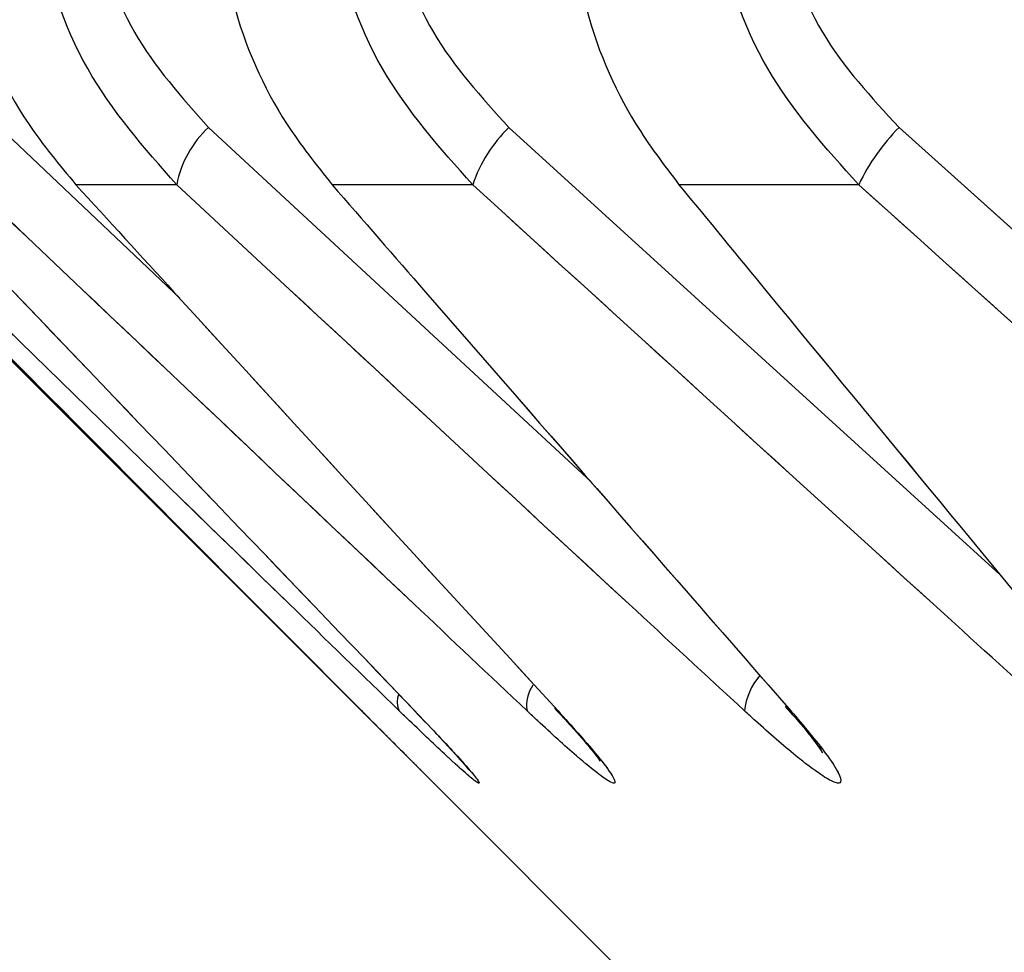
# Paper-space layout 'Dim Drawing' of a CAD drawing. Header units: inches. Extents: x 0.1 to 16.9, y 0.1 to 10.9.
# Tile 74 of 256: x 3.115052 to 3.115451, y 3.668336 to 3.668714. Entities that reach past the tile are written whole.
import ezdxf

# ---------------------------------------------------------------- set-up
doc = ezdxf.new("R2010")
doc.units = ezdxf.units.IN
doc.header["$MEASUREMENT"] = 0
doc.linetypes.add('PHANTOM', pattern=[0.49999999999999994, 0.25, -0.05, 0.05, -0.05, 0.05, -0.05])
doc.layers.add('FORMAT', color=7, linetype='Continuous')
doc.styles.add('SLDTEXTSTYLE0', font='TXT', dxfattribs={"width": 0.75})
doc.dimstyles.new('SLDDIMSTYLE4', dxfattribs={"dimtxt": 0.125, "dimasz": 0.13, "dimexe": 0, "dimexo": 0.0625, "dimgap": 0.03125, "dimtad": 0, "dimtih": 1, "dimtoh": 1, "dimdec": 0, "dimlfac": 15, "dimrnd": 1e-09, "dimzin": 12, "dimdsep": 46, "dimtxsty": 'SLDTEXTSTYLE0', "dimsah": 1, "dimcen": 0.09, "dimadec": 0, "dimazin": 3, "dimtfac": 1, "dimtdec": 0, "dimtofl": 0, "dimtmove": 0, "dimatfit": 3, "dimfxl": 0, "dimfrac": 2, "dimtolj": 1, "dimtzin": 12, "dimarcsym": 0})

# ---------------------------------------------------------------- blocks, each defined once
blk = doc.blocks.new('_D_25')
at = {"layer": 'FORMAT'}
for p, q in [((5.84638986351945, 9.33966827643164), (5.84638986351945, 2.13631955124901)), ((3.076610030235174, 3.486598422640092), (3.076610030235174, 2.13631955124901)), ((4.349142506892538, 2.441354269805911), (4.311056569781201, 2.441354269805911)), ((4.311056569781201, 2.441354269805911), (4.311056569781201, 2.24291676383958)), ((4.718586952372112, 2.441354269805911), (4.75667288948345, 2.441354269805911)), ((4.75667288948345, 2.441354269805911), (4.75667288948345, 2.24291676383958)), ((3.076610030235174, 2.26131955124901), (4.201592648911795, 2.26131955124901)), ((5.84638986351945, 2.26131955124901), (4.866136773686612, 2.26131955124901)), ((4.311056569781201, 2.24291676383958), (4.349142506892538, 2.24291676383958)), ((4.75667288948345, 2.24291676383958), (4.718586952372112, 2.24291676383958))]:
    blk.add_line(p, q, dxfattribs=at)
for points in [[(3.076610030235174, 2.26131955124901), (3.206610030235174, 2.24131955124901), (3.206610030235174, 2.28131955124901)], [(5.84638986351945, 2.26131955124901), (5.71638986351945, 2.28131955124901), (5.71638986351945, 2.24131955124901)]]:
    blk.add_solid(points, dxfattribs=at)
at = {"layer": 'FORMAT', "char_height": 0.125, "attachment_point": 1, "style": 'SLDTEXTSTYLE0'}
for s, insert in [('1055', (4.349142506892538, 2.404050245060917)), ('42', (4.441503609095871, 2.217027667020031))]:
    blk.add_mtext(s, dxfattribs=dict(at, insert=insert))
blk = doc.blocks.new('_D_27')
at = {"layer": 'FORMAT'}
for p, q in [((7.204618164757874, 7.415921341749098), (7.204618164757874, 0.7189967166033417)), ((3.076610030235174, 3.486598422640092), (3.076610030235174, 0.7189967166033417)), ((5.00418204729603, 1.024031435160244), (4.966096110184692, 1.024031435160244)), ((4.966096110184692, 1.024031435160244), (4.966096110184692, 0.8255939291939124)), ((5.373626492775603, 1.024031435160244), (5.411712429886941, 1.024031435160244)), ((5.411712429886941, 1.024031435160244), (5.411712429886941, 0.8255939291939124)), ((3.076610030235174, 0.8439967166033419), (4.856632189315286, 0.8439967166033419)), ((7.204618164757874, 0.8439967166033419), (5.521176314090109, 0.8439967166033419)), ((4.966096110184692, 0.8255939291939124), (5.00418204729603, 0.8255939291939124)), ((5.411712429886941, 0.8255939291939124), (5.373626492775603, 0.8255939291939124))]:
    blk.add_line(p, q, dxfattribs=at)
for points in [[(3.076610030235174, 0.8439967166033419), (3.206610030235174, 0.8239967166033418), (3.206610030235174, 0.8639967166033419)], [(7.204618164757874, 0.8439967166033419), (7.074618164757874, 0.8639967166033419), (7.074618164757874, 0.8239967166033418)]]:
    blk.add_solid(points, dxfattribs=at)
at = {"layer": 'FORMAT', "char_height": 0.125, "attachment_point": 1, "style": 'SLDTEXTSTYLE0'}
for s, insert in [('1573', (5.00418204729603, 0.9867274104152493)), ('62', (5.096543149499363, 0.7997048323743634))]:
    blk.add_mtext(s, dxfattribs=dict(at, insert=insert))
blk = doc.blocks.new('_D_29')
at = {"layer": 'FORMAT'}
for p, q in [((6.409307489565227, 8.781122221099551), (6.409307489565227, 1.663878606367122)), ((3.076610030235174, 3.486598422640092), (3.076610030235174, 1.663878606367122)), ((4.603708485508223, 1.968913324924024), (4.565622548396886, 1.968913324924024)), ((4.565622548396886, 1.968913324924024), (4.565622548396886, 1.770475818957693)), ((4.973152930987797, 1.968913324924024), (5.011238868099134, 1.968913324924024)), ((5.011238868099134, 1.968913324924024), (5.011238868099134, 1.770475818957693)), ((3.076610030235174, 1.788878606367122), (4.456158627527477, 1.788878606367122)), ((6.409307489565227, 1.788878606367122), (5.120702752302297, 1.788878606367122)), ((4.565622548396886, 1.770475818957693), (4.603708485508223, 1.770475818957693)), ((5.011238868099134, 1.770475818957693), (4.973152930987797, 1.770475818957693))]:
    blk.add_line(p, q, dxfattribs=at)
for points in [[(3.076610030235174, 1.788878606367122), (3.206610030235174, 1.768878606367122), (3.206610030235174, 1.808878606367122)], [(6.409307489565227, 1.788878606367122), (6.279307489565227, 1.808878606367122), (6.279307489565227, 1.768878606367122)]]:
    blk.add_solid(points, dxfattribs=at)
at = {"layer": 'FORMAT', "char_height": 0.125, "attachment_point": 1, "style": 'SLDTEXTSTYLE0'}
for s, insert in [('1270', (4.603708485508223, 1.93160930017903)), ('50', (4.696069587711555, 1.744586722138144))]:
    blk.add_mtext(s, dxfattribs=dict(at, insert=insert))
blk = doc.blocks.new('_D_32')
at = {"layer": 'FORMAT'}
for p, q in [((6.866682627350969, 8.133312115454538), (6.866682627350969, 1.191437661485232)), ((3.076610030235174, 3.486598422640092), (3.076610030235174, 1.191437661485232)), ((4.771264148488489, 1.496472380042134), (4.733178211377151, 1.496472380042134)), ((4.733178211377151, 1.496472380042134), (4.733178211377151, 1.298034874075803)), ((5.140708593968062, 1.496472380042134), (5.1787945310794, 1.496472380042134)), ((5.1787945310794, 1.496472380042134), (5.1787945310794, 1.298034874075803)), ((3.076610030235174, 1.316437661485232), (4.623714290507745, 1.316437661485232)), ((6.866682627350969, 1.316437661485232), (5.288258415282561, 1.316437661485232)), ((4.733178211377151, 1.298034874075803), (4.771264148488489, 1.298034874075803)), ((5.1787945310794, 1.298034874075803), (5.140708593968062, 1.298034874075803))]:
    blk.add_line(p, q, dxfattribs=at)
for points in [[(3.076610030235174, 1.316437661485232), (3.206610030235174, 1.296437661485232), (3.206610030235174, 1.336437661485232)], [(6.866682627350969, 1.316437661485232), (6.736682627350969, 1.336437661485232), (6.736682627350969, 1.296437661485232)]]:
    blk.add_solid(points, dxfattribs=at)
at = {"layer": 'FORMAT', "char_height": 0.125, "attachment_point": 1, "style": 'SLDTEXTSTYLE0'}
for s, insert in [('1444', (4.771264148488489, 1.45916835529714)), ('57', (4.863625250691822, 1.272145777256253))]:
    blk.add_mtext(s, dxfattribs=dict(at, insert=insert))

psp = doc.layouts.new('Dim Drawing')

# ---------------------------------------------------------------- linework, layer by layer
at = {"color": 7, "linetype": 'Continuous', "lineweight": 25}
for p, q in [((3.115044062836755, 3.66867069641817), (3.115117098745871, 3.668601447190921)), ((3.115128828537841, 3.66867069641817), (3.115283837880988, 3.668527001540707)), ((3.115250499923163, 3.66867069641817), (3.115449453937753, 3.66848955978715)), ((3.1154085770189, 3.66867069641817), (3.115631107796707, 3.66847084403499)), ((3.114977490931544, 3.668647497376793), (3.115219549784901, 3.668405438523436)), ((3.115115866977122, 3.668647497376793), (3.115075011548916, 3.668647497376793)), ((3.115235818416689, 3.668647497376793), (3.115178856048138, 3.668647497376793)), ((3.115392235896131, 3.668647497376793), (3.115319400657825, 3.668647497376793)), ((3.115212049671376, 3.66843440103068), (3.115216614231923, 3.668429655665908)), ((3.115219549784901, 3.668405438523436), (3.115604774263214, 3.668020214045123))]:
    psp.add_line(p, q, dxfattribs=at)
at = {"color": 7, "linetype": 'PHANTOM', "lineweight": 18}
for p, q in [((3.115044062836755, 3.66867069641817), (3.115117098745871, 3.668601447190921)), ((3.115044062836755, 3.66867069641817), (3.115117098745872, 3.668601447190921)), ((3.115044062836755, 3.66867069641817), (3.115117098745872, 3.668601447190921)), ((3.115128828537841, 3.66867069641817), (3.115283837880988, 3.668527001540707)), ((3.115128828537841, 3.66867069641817), (3.115283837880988, 3.668527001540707)), ((3.115128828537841, 3.66867069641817), (3.115283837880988, 3.668527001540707)), ((3.115250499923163, 3.66867069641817), (3.115449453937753, 3.66848955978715)), ((3.115250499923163, 3.66867069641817), (3.115449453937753, 3.66848955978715)), ((3.115250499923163, 3.66867069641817), (3.115449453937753, 3.66848955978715)), ((3.1154085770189, 3.66867069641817), (3.115631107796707, 3.66847084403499)), ((3.1154085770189, 3.66867069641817), (3.115631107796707, 3.66847084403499)), ((3.1154085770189, 3.66867069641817), (3.115631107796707, 3.66847084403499)), ((3.114977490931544, 3.668647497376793), (3.115219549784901, 3.668405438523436)), ((3.114977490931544, 3.668647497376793), (3.115219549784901, 3.668405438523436)), ((3.114977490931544, 3.668647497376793), (3.115219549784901, 3.668405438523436)), ((3.115115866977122, 3.668647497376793), (3.115075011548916, 3.668647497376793)), ((3.115115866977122, 3.668647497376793), (3.115075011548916, 3.668647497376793)), ((3.115115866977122, 3.668647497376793), (3.115075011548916, 3.668647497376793)), ((3.115235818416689, 3.668647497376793), (3.115178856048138, 3.668647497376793)), ((3.115235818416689, 3.668647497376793), (3.115178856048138, 3.668647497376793)), ((3.115235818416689, 3.668647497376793), (3.115178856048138, 3.668647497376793)), ((3.115392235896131, 3.668647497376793), (3.115319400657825, 3.668647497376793)), ((3.115392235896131, 3.668647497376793), (3.115319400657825, 3.668647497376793)), ((3.115392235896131, 3.668647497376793), (3.115319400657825, 3.668647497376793)), ((3.115212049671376, 3.66843440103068), (3.115216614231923, 3.668429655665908)), ((3.115212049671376, 3.66843440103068), (3.115216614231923, 3.668429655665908)), ((3.115212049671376, 3.66843440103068), (3.115216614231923, 3.668429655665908)), ((3.115219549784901, 3.668405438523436), (3.115604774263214, 3.668020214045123)), ((3.115219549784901, 3.668405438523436), (3.115604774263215, 3.668020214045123)), ((3.115219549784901, 3.668405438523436), (3.115604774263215, 3.668020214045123))]:
    psp.add_line(p, q, dxfattribs=at)
at = {"color": 7, "linetype": 'Continuous', "lineweight": 25, "flags": 128}
psp.add_lwpolyline([(3.115362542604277, 3.668436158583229), (3.1153628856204, 3.668435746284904), (3.115364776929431, 3.668434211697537)], dxfattribs=at)
at = {"color": 7, "linetype": 'PHANTOM', "lineweight": 18, "flags": 128}
psp.add_lwpolyline([(3.115362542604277, 3.668436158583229), (3.1153628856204, 3.668435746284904), (3.115364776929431, 3.668434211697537)], dxfattribs=at)
psp.add_lwpolyline([(3.115362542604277, 3.668436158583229), (3.1153628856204, 3.668435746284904), (3.115364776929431, 3.668434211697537)], dxfattribs=at)
psp.add_lwpolyline([(3.115362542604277, 3.668436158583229), (3.1153628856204, 3.668435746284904), (3.115364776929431, 3.668434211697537)], dxfattribs=at)
at = {"color": 7, "linetype": 'Continuous', "lineweight": 25}
for centre, radius, start, end in [((3.115157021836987, 3.668639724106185), 4.188252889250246e-05, 132.3107897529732, 169.3040607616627), ((3.115290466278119, 3.668629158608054), 5.764285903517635e-05, 133.8954356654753, 161.449240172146), ((3.115469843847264, 3.668610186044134), 8.611114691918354e-05, 135.3559047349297, 154.3232936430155), ((3.115371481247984, 3.66843180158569), 2.559607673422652e-05, 139.0931295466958, 174.5970585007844), ((3.115271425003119, 3.668436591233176), 1.377525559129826e-05, 144.2642487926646, 189.9471583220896), ((3.115213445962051, 3.668437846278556), 8.204686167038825e-06, 159.3479238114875, 206.2947105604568)]:
    psp.add_arc(centre, radius, start, end, dxfattribs=at)
at = {"color": 7, "linetype": 'PHANTOM', "lineweight": 18}
for centre, radius, start, end in [((3.115157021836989, 3.668639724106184), 4.18825288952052e-05, 132.3107897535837, 169.3040607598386), ((3.115157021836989, 3.668639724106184), 4.18825288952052e-05, 132.3107897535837, 169.3040607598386), ((3.115157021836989, 3.668639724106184), 4.18825288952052e-05, 132.3107897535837, 169.3040607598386), ((3.115290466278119, 3.668629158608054), 5.764285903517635e-05, 133.8954356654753, 161.449240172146), ((3.115290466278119, 3.668629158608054), 5.764285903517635e-05, 133.8954356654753, 161.449240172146), ((3.115290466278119, 3.668629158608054), 5.764285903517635e-05, 133.8954356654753, 161.449240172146), ((3.115469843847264, 3.668610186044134), 8.611114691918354e-05, 135.3559047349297, 154.3232936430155), ((3.115469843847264, 3.668610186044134), 8.611114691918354e-05, 135.3559047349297, 154.3232936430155), ((3.115469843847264, 3.668610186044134), 8.611114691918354e-05, 135.3559047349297, 154.3232936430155), ((3.115371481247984, 3.66843180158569), 2.559607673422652e-05, 139.0931295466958, 174.5970585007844), ((3.115371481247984, 3.66843180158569), 2.559607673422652e-05, 139.0931295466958, 174.5970585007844), ((3.115371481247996, 3.668431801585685), 2.559607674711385e-05, 139.0931295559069, 174.5970584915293), ((3.115271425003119, 3.668436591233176), 1.377525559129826e-05, 144.2642487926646, 189.9471583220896), ((3.115271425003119, 3.668436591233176), 1.377525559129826e-05, 144.2642487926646, 189.9471583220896), ((3.115271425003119, 3.668436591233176), 1.377525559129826e-05, 144.2642487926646, 189.9471583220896), ((3.115213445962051, 3.668437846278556), 8.204686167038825e-06, 159.3479238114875, 206.2947105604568), ((3.115213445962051, 3.668437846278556), 8.204686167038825e-06, 159.3479238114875, 206.2947105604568), ((3.115213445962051, 3.668437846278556), 8.204686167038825e-06, 159.3479238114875, 206.2947105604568)]:
    psp.add_arc(centre, radius, start, end, dxfattribs=at)
at = {"color": 7, "linetype": 'Continuous', "lineweight": 25}
for points, knots in [([(3.115025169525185, 3.668777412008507), (3.115026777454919, 3.668758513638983), (3.115029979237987, 3.668720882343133), (3.115050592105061, 3.668676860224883), (3.115068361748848, 3.668655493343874), (3.115075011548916, 3.668647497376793)], [0, 0, 0, 0, 0.3869935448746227, 0.7705992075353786, 1, 1, 1, 1]), ([(3.115115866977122, 3.668647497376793), (3.1151027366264, 3.66866239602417), (3.115076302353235, 3.668692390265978), (3.115060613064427, 3.668740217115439), (3.115059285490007, 3.668768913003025), (3.115058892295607, 3.668777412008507)], [0, 0, 0, 0, 0.4099050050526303, 0.8252285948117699, 0.9999999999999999, 0.9999999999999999, 0.9999999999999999, 0.9999999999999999]), ([(3.115081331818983, 3.668777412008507), (3.115081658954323, 3.668770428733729), (3.1150827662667, 3.668746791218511), (3.11509599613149, 3.668707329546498), (3.115117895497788, 3.668682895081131), (3.115128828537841, 3.66867069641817)], [0, 0, 0, 0, 0.17353542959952, 0.587395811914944, 1, 1, 1, 1]), ([(3.11513108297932, 3.668777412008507), (3.115132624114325, 3.668758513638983), (3.11513569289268, 3.668720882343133), (3.115155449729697, 3.668676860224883), (3.115172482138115, 3.668655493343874), (3.115178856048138, 3.668647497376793)], [0, 0, 0, 0, 0.3869935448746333, 0.7705992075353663, 0.9999999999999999, 0.9999999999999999, 0.9999999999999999, 0.9999999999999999]), ([(3.115235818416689, 3.668647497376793), (3.115222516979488, 3.66866239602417), (3.115195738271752, 3.668692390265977), (3.115179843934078, 3.668740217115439), (3.11517849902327, 3.668768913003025), (3.115178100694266, 3.668777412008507)], [0, 0, 0, 0, 0.4099050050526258, 0.8252285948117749, 1, 1, 1, 1]), ([(3.115202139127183, 3.668777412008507), (3.115202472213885, 3.668770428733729), (3.11520359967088, 3.668746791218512), (3.115217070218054, 3.668707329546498), (3.115239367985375, 3.668682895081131), (3.115250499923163, 3.66867069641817)], [0, 0, 0, 0, 0.173535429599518, 0.5873958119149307, 1, 1, 1, 1]), ([(3.115273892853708, 3.668777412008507), (3.115275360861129, 3.668758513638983), (3.115278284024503, 3.668720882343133), (3.115297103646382, 3.668676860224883), (3.11531332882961, 3.668655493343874), (3.115319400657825, 3.668647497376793)], [0, 0, 0, 0, 0.3869935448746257, 0.7705992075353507, 1, 1, 1, 1]), ([(3.115392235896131, 3.668647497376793), (3.11537881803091, 3.66866239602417), (3.115351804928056, 3.668692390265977), (3.115335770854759, 3.668740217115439), (3.115334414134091, 3.668768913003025), (3.115334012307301, 3.668777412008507)], [0, 0, 0, 0, 0.4099050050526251, 0.825228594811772, 1, 1, 1, 1]), ([(3.115359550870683, 3.668777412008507), (3.115359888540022, 3.668770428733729), (3.115361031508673, 3.668746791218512), (3.115374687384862, 3.668707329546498), (3.115397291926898, 3.668682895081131), (3.1154085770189, 3.66867069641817)], [0, 0, 0, 0, 0.1735354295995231, 0.587395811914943, 1, 1, 1, 1]), ([(3.114978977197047, 3.668647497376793), (3.114993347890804, 3.668632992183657), (3.115063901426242, 3.668561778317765), (3.115134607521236, 3.668490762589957), (3.115190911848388, 3.668434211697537)], [0, 0, 0, 0, 0.2036849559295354, 1, 1, 1, 1]), ([(3.115206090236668, 3.668434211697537), (3.11519120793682, 3.668448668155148), (3.115118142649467, 3.668519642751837), (3.115045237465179, 3.668590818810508), (3.114987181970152, 3.668647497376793)], [0, 0, 0, 0, 0.2036849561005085, 1, 1, 1, 1]), ([(3.115008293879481, 3.668647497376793), (3.115022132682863, 3.668632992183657), (3.115090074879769, 3.668561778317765), (3.11515816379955, 3.668490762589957), (3.115212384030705, 3.668434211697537)], [0, 0, 0, 0, 0.2036849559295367, 1, 1, 1, 1]), ([(3.115257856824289, 3.668434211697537), (3.115242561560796, 3.668448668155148), (3.115167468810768, 3.668519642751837), (3.115092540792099, 3.668590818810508), (3.115032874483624, 3.668647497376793)], [0, 0, 0, 0, 0.2036849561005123, 1, 1, 1, 1]), ([(3.115075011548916, 3.668647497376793), (3.115088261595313, 3.668632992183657), (3.115153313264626, 3.668561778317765), (3.115218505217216, 3.668490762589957), (3.115270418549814, 3.668434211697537)], [0, 0, 0, 0, 0.2036849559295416, 1, 1, 1, 1]), ([(3.115345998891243, 3.668434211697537), (3.115330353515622, 3.668448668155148), (3.115253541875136, 3.668519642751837), (3.115176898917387, 3.668590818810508), (3.115115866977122, 3.668647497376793)], [0, 0, 0, 0, 0.2036849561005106, 1, 1, 1, 1]), ([(3.115178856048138, 3.668647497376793), (3.115191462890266, 3.668632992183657), (3.115253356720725, 3.668561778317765), (3.115315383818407, 3.668490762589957), (3.115364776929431, 3.668434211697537)], [0, 0, 0, 0, 0.2036849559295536, 1, 1, 1, 1]), ([(3.115470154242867, 3.668434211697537), (3.115454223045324, 3.668448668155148), (3.115376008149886, 3.668519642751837), (3.115297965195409, 3.668590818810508), (3.115235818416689, 3.668647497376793)], [0, 0, 0, 0, 0.2036849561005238, 1, 1, 1, 1]), ([(3.115319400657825, 3.668647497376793), (3.115331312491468, 3.668632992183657), (3.115389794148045, 3.668561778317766), (3.11544840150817, 3.668490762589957), (3.11549507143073, 3.668434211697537)], [0, 0, 0, 0, 0.2036849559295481, 1, 1, 1, 1]), ([(3.115629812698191, 3.668434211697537), (3.115613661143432, 3.668448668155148), (3.115534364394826, 3.668519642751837), (3.115455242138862, 3.668590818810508), (3.115392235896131, 3.668647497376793)], [0, 0, 0, 0, 0.203684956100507, 1, 1, 1, 1]), ([(3.115268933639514, 3.668435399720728), (3.115271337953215, 3.668432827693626), (3.115277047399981, 3.668426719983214), (3.115282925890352, 3.6684197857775), (3.115286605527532, 3.668415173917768), (3.115287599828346, 3.668413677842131), (3.115287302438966, 3.668414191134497), (3.115286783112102, 3.668414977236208), (3.115286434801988, 3.668415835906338), (3.115286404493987, 3.668415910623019)], [0, 0, 0, 0, 0.2217000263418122, 0.5264639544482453, 0.7285993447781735, 0.8537208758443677, 0.9278837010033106, 0.9937248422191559, 0.9999999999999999, 0.9999999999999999, 0.9999999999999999, 0.9999999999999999]), ([(3.115362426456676, 3.668436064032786), (3.115364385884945, 3.668433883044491), (3.115369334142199, 3.668428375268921), (3.11537421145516, 3.668422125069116), (3.115377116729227, 3.668418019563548), (3.115377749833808, 3.668416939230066), (3.115377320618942, 3.668417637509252), (3.115376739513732, 3.668419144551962), (3.115376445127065, 3.668419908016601)], [0, 0, 0, 0, 0.2029948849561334, 0.512634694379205, 0.7112686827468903, 0.8299403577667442, 0.9138481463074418, 1, 1, 1, 1]), ([(3.115190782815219, 3.668434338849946), (3.115191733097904, 3.668433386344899), (3.115196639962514, 3.668428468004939), (3.115200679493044, 3.668424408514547), (3.115203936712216, 3.668421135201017)], [0, 0, 0, 0, 0.1936639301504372, 1, 1, 1, 1]), ([(3.115212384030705, 3.668434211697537), (3.115218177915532, 3.668428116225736), (3.115227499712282, 3.668418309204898), (3.115235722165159, 3.66840900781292), (3.115238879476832, 3.668404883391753), (3.115238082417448, 3.668404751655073), (3.115233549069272, 3.668408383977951), (3.115224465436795, 3.668416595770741), (3.115214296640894, 3.668426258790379), (3.115207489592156, 3.668432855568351), (3.115206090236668, 3.668434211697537)], [0, 0, 0, 0, 0.2086143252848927, 0.3356401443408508, 0.4424206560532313, 0.5496604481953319, 0.6478447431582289, 0.7774633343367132, 0.9542521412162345, 1, 1, 1, 1]), ([(3.115270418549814, 3.668434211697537), (3.115275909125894, 3.668428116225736), (3.115284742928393, 3.668418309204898), (3.115291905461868, 3.66840900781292), (3.115294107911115, 3.668404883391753), (3.115292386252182, 3.668404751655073), (3.115286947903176, 3.668408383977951), (3.115276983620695, 3.668416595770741), (3.115266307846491, 3.668426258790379), (3.115259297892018, 3.668432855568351), (3.115257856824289, 3.668434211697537)], [0, 0, 0, 0, 0.2086143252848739, 0.3356401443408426, 0.4424206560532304, 0.5496604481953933, 0.6478447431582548, 0.7774633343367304, 0.9542521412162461, 1, 1, 1, 1]), ([(3.115364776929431, 3.668434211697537), (3.115369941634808, 3.668428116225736), (3.115378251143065, 3.668418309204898), (3.115384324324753, 3.66840900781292), (3.115385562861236, 3.668404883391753), (3.115382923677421, 3.668404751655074), (3.115376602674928, 3.668408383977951), (3.115365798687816, 3.668416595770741), (3.115354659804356, 3.668426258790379), (3.115347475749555, 3.668432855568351), (3.115345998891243, 3.668434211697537)], [0, 0, 0, 0, 0.2086143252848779, 0.3356401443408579, 0.4424206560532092, 0.5496604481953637, 0.6478447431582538, 0.7774633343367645, 0.9542521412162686, 0.9999999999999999, 0.9999999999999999, 0.9999999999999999, 0.9999999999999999]), ([(3.115220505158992, 3.668425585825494), (3.115223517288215, 3.66842235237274), (3.115228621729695, 3.668416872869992), (3.115232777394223, 3.668412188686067), (3.115234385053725, 3.668410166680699), (3.115234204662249, 3.668410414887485), (3.115234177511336, 3.668410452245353)], [0, 0, 0, 0, 0.4496380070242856, 0.761969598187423, 0.9641737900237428, 1, 1, 1, 1]), ([(3.115203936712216, 3.668421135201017), (3.115205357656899, 3.668419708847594), (3.115210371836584, 3.668414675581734), (3.115215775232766, 3.668409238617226), (3.115219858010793, 3.668405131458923), (3.115219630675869, 3.668405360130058), (3.115219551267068, 3.668405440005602)], [0, 0, 0, 0, 0.147153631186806, 0.5192705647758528, 0.8320796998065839, 1, 1, 1, 1]), ([(3.115216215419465, 3.668408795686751), (3.115216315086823, 3.66840869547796), (3.115218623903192, 3.668406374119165), (3.115219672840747, 3.668405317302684), (3.11521989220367, 3.668405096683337), (3.115219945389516, 3.668405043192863)], [0, 0, 0, 0, 0.03304767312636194, 0.7655566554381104, 1, 1, 1, 1])]:
    psp.add_open_spline(points, degree=3, knots=knots, dxfattribs=at)
at = {"color": 7, "linetype": 'PHANTOM', "lineweight": 18}
for points, knots in [([(3.115025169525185, 3.668777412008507), (3.115026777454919, 3.668758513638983), (3.115029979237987, 3.668720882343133), (3.115050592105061, 3.668676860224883), (3.115068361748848, 3.668655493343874), (3.115075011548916, 3.668647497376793)], [0, 0, 0, 0, 0.3869935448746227, 0.7705992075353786, 1, 1, 1, 1]), ([(3.115025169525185, 3.668777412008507), (3.115026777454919, 3.668758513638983), (3.115029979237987, 3.668720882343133), (3.115050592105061, 3.668676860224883), (3.115068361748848, 3.668655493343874), (3.115075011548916, 3.668647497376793)], [0, 0, 0, 0, 0.3869935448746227, 0.7705992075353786, 1, 1, 1, 1]), ([(3.115025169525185, 3.668777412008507), (3.115026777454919, 3.668758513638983), (3.115029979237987, 3.668720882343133), (3.115050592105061, 3.668676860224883), (3.115068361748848, 3.668655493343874), (3.115075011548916, 3.668647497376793)], [0, 0, 0, 0, 0.3869935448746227, 0.7705992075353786, 1, 1, 1, 1]), ([(3.115115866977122, 3.668647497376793), (3.115102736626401, 3.66866239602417), (3.115076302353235, 3.668692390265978), (3.115060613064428, 3.668740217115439), (3.115059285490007, 3.668768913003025), (3.115058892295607, 3.668777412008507)], [0, 0, 0, 0, 0.4099050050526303, 0.8252285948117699, 0.9999999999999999, 0.9999999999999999, 0.9999999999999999, 0.9999999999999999]), ([(3.115115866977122, 3.668647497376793), (3.115102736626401, 3.66866239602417), (3.115076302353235, 3.668692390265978), (3.115060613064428, 3.668740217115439), (3.115059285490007, 3.668768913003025), (3.115058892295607, 3.668777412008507)], [0, 0, 0, 0, 0.4099050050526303, 0.8252285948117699, 0.9999999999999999, 0.9999999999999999, 0.9999999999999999, 0.9999999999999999]), ([(3.115115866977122, 3.668647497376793), (3.115102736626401, 3.66866239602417), (3.115076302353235, 3.668692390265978), (3.115060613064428, 3.668740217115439), (3.115059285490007, 3.668768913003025), (3.115058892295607, 3.668777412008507)], [0, 0, 0, 0, 0.4099050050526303, 0.8252285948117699, 0.9999999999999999, 0.9999999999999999, 0.9999999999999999, 0.9999999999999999]), ([(3.115081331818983, 3.668777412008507), (3.115081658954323, 3.668770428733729), (3.1150827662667, 3.668746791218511), (3.11509599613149, 3.668707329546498), (3.115117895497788, 3.668682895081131), (3.115128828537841, 3.66867069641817)], [0, 0, 0, 0, 0.17353542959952, 0.587395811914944, 1, 1, 1, 1]), ([(3.115081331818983, 3.668777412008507), (3.115081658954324, 3.668770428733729), (3.1150827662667, 3.668746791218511), (3.11509599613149, 3.668707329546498), (3.115117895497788, 3.668682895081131), (3.115128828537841, 3.66867069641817)], [0, 0, 0, 0, 0.17353542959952, 0.587395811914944, 1, 1, 1, 1]), ([(3.115081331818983, 3.668777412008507), (3.115081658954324, 3.668770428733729), (3.1150827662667, 3.668746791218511), (3.11509599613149, 3.668707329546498), (3.115117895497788, 3.668682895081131), (3.115128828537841, 3.66867069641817)], [0, 0, 0, 0, 0.17353542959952, 0.587395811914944, 1, 1, 1, 1]), ([(3.11513108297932, 3.668777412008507), (3.115132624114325, 3.668758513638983), (3.11513569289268, 3.668720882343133), (3.115155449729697, 3.668676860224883), (3.115172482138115, 3.668655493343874), (3.115178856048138, 3.668647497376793)], [0, 0, 0, 0, 0.3869935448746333, 0.7705992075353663, 0.9999999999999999, 0.9999999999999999, 0.9999999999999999, 0.9999999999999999]), ([(3.11513108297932, 3.668777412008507), (3.115132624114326, 3.668758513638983), (3.11513569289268, 3.668720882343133), (3.115155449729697, 3.668676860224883), (3.115172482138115, 3.668655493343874), (3.115178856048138, 3.668647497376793)], [0, 0, 0, 0, 0.3869935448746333, 0.7705992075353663, 0.9999999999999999, 0.9999999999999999, 0.9999999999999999, 0.9999999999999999]), ([(3.11513108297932, 3.668777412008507), (3.115132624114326, 3.668758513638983), (3.11513569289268, 3.668720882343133), (3.115155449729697, 3.668676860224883), (3.115172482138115, 3.668655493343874), (3.115178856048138, 3.668647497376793)], [0, 0, 0, 0, 0.3869935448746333, 0.7705992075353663, 0.9999999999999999, 0.9999999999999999, 0.9999999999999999, 0.9999999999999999]), ([(3.115235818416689, 3.668647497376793), (3.115222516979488, 3.66866239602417), (3.115195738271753, 3.668692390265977), (3.115179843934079, 3.668740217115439), (3.11517849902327, 3.668768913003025), (3.115178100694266, 3.668777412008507)], [0, 0, 0, 0, 0.4099050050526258, 0.8252285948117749, 1, 1, 1, 1]), ([(3.115235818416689, 3.668647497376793), (3.115222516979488, 3.66866239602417), (3.115195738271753, 3.668692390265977), (3.115179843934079, 3.668740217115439), (3.11517849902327, 3.668768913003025), (3.115178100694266, 3.668777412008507)], [0, 0, 0, 0, 0.4099050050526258, 0.8252285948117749, 1, 1, 1, 1]), ([(3.115235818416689, 3.668647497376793), (3.115222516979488, 3.66866239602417), (3.115195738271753, 3.668692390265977), (3.115179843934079, 3.668740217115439), (3.11517849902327, 3.668768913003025), (3.115178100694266, 3.668777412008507)], [0, 0, 0, 0, 0.4099050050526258, 0.8252285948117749, 1, 1, 1, 1]), ([(3.115202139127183, 3.668777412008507), (3.115202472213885, 3.668770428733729), (3.11520359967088, 3.668746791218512), (3.115217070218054, 3.668707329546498), (3.115239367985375, 3.668682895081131), (3.115250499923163, 3.66867069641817)], [0, 0, 0, 0, 0.173535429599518, 0.5873958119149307, 1, 1, 1, 1]), ([(3.115202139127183, 3.668777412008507), (3.115202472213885, 3.668770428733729), (3.11520359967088, 3.668746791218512), (3.115217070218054, 3.668707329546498), (3.115239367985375, 3.668682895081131), (3.115250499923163, 3.66867069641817)], [0, 0, 0, 0, 0.173535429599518, 0.5873958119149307, 1, 1, 1, 1]), ([(3.115202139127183, 3.668777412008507), (3.115202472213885, 3.668770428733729), (3.11520359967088, 3.668746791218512), (3.115217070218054, 3.668707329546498), (3.115239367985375, 3.668682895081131), (3.115250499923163, 3.66867069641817)], [0, 0, 0, 0, 0.173535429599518, 0.5873958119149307, 1, 1, 1, 1]), ([(3.115273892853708, 3.668777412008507), (3.11527536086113, 3.668758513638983), (3.115278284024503, 3.668720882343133), (3.115297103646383, 3.668676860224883), (3.11531332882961, 3.668655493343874), (3.115319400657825, 3.668647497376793)], [0, 0, 0, 0, 0.3869935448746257, 0.7705992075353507, 1, 1, 1, 1]), ([(3.115273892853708, 3.668777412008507), (3.11527536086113, 3.668758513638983), (3.115278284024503, 3.668720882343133), (3.115297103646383, 3.668676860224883), (3.11531332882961, 3.668655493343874), (3.115319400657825, 3.668647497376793)], [0, 0, 0, 0, 0.3869935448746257, 0.7705992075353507, 1, 1, 1, 1]), ([(3.115273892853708, 3.668777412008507), (3.11527536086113, 3.668758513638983), (3.115278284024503, 3.668720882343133), (3.115297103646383, 3.668676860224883), (3.11531332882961, 3.668655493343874), (3.115319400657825, 3.668647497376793)], [0, 0, 0, 0, 0.3869935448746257, 0.7705992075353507, 1, 1, 1, 1]), ([(3.115392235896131, 3.668647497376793), (3.11537881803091, 3.66866239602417), (3.115351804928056, 3.668692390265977), (3.115335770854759, 3.668740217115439), (3.115334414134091, 3.668768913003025), (3.115334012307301, 3.668777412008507)], [0, 0, 0, 0, 0.4099050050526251, 0.825228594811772, 1, 1, 1, 1]), ([(3.115392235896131, 3.668647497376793), (3.11537881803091, 3.66866239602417), (3.115351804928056, 3.668692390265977), (3.115335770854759, 3.668740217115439), (3.115334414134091, 3.668768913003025), (3.115334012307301, 3.668777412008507)], [0, 0, 0, 0, 0.4099050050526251, 0.825228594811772, 1, 1, 1, 1]), ([(3.115392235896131, 3.668647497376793), (3.11537881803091, 3.66866239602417), (3.115351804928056, 3.668692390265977), (3.115335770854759, 3.668740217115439), (3.115334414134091, 3.668768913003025), (3.115334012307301, 3.668777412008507)], [0, 0, 0, 0, 0.4099050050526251, 0.825228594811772, 1, 1, 1, 1]), ([(3.115359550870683, 3.668777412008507), (3.115359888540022, 3.668770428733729), (3.115361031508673, 3.668746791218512), (3.115374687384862, 3.668707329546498), (3.115397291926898, 3.668682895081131), (3.1154085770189, 3.66867069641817)], [0, 0, 0, 0, 0.1735354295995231, 0.587395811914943, 1, 1, 1, 1]), ([(3.115359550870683, 3.668777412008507), (3.115359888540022, 3.668770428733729), (3.115361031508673, 3.668746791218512), (3.115374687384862, 3.668707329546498), (3.115397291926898, 3.668682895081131), (3.1154085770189, 3.66867069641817)], [0, 0, 0, 0, 0.1735354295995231, 0.587395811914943, 1, 1, 1, 1]), ([(3.115359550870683, 3.668777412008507), (3.115359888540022, 3.668770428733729), (3.115361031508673, 3.668746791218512), (3.115374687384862, 3.668707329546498), (3.115397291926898, 3.668682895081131), (3.1154085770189, 3.66867069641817)], [0, 0, 0, 0, 0.1735354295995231, 0.587395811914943, 1, 1, 1, 1]), ([(3.114978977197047, 3.668647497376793), (3.114993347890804, 3.668632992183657), (3.115063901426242, 3.668561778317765), (3.115134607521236, 3.668490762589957), (3.115190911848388, 3.668434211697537)], [0, 0, 0, 0, 0.2036849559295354, 1, 1, 1, 1]), ([(3.114978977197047, 3.668647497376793), (3.114993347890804, 3.668632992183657), (3.115063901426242, 3.668561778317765), (3.115134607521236, 3.668490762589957), (3.115190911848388, 3.668434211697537)], [0, 0, 0, 0, 0.2036849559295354, 1, 1, 1, 1]), ([(3.114978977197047, 3.668647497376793), (3.114993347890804, 3.668632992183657), (3.115063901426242, 3.668561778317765), (3.115134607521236, 3.668490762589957), (3.115190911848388, 3.668434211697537)], [0, 0, 0, 0, 0.2036849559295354, 1, 1, 1, 1]), ([(3.115206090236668, 3.668434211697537), (3.11519120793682, 3.668448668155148), (3.115118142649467, 3.668519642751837), (3.115045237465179, 3.668590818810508), (3.114987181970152, 3.668647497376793)], [0, 0, 0, 0, 0.2036849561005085, 1, 1, 1, 1]), ([(3.115206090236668, 3.668434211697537), (3.11519120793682, 3.668448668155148), (3.115118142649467, 3.668519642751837), (3.115045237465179, 3.668590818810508), (3.114987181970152, 3.668647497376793)], [0, 0, 0, 0, 0.2036849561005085, 1, 1, 1, 1]), ([(3.115206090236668, 3.668434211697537), (3.11519120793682, 3.668448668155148), (3.115118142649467, 3.668519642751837), (3.115045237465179, 3.668590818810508), (3.114987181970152, 3.668647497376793)], [0, 0, 0, 0, 0.2036849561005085, 1, 1, 1, 1]), ([(3.115008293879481, 3.668647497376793), (3.115022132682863, 3.668632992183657), (3.115090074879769, 3.668561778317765), (3.11515816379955, 3.668490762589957), (3.115212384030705, 3.668434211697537)], [0, 0, 0, 0, 0.2036849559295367, 1, 1, 1, 1]), ([(3.115008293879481, 3.668647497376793), (3.115022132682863, 3.668632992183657), (3.115090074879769, 3.668561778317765), (3.11515816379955, 3.668490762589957), (3.115212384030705, 3.668434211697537)], [0, 0, 0, 0, 0.2036849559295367, 1, 1, 1, 1]), ([(3.115008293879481, 3.668647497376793), (3.115022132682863, 3.668632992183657), (3.115090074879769, 3.668561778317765), (3.11515816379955, 3.668490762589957), (3.115212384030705, 3.668434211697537)], [0, 0, 0, 0, 0.2036849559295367, 1, 1, 1, 1]), ([(3.115257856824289, 3.668434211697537), (3.115242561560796, 3.668448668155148), (3.115167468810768, 3.668519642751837), (3.115092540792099, 3.668590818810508), (3.115032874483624, 3.668647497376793)], [0, 0, 0, 0, 0.2036849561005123, 1, 1, 1, 1]), ([(3.115257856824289, 3.668434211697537), (3.115242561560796, 3.668448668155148), (3.115167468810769, 3.668519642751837), (3.115092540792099, 3.668590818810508), (3.115032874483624, 3.668647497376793)], [0, 0, 0, 0, 0.2036849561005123, 1, 1, 1, 1]), ([(3.115257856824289, 3.668434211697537), (3.115242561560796, 3.668448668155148), (3.115167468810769, 3.668519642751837), (3.115092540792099, 3.668590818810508), (3.115032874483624, 3.668647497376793)], [0, 0, 0, 0, 0.2036849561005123, 1, 1, 1, 1]), ([(3.115075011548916, 3.668647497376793), (3.115088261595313, 3.668632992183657), (3.115153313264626, 3.668561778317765), (3.115218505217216, 3.668490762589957), (3.115270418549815, 3.668434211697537)], [0, 0, 0, 0, 0.2036849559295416, 1, 1, 1, 1]), ([(3.115075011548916, 3.668647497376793), (3.115088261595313, 3.668632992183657), (3.115153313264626, 3.668561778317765), (3.115218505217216, 3.668490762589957), (3.115270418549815, 3.668434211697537)], [0, 0, 0, 0, 0.2036849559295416, 1, 1, 1, 1]), ([(3.115075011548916, 3.668647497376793), (3.115088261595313, 3.668632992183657), (3.115153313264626, 3.668561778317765), (3.115218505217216, 3.668490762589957), (3.115270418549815, 3.668434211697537)], [0, 0, 0, 0, 0.2036849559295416, 1, 1, 1, 1]), ([(3.115345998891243, 3.668434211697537), (3.115330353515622, 3.668448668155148), (3.115253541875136, 3.668519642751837), (3.115176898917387, 3.668590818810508), (3.115115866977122, 3.668647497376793)], [0, 0, 0, 0, 0.2036849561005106, 1, 1, 1, 1]), ([(3.115345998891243, 3.668434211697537), (3.115330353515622, 3.668448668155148), (3.115253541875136, 3.668519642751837), (3.115176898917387, 3.668590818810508), (3.115115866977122, 3.668647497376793)], [0, 0, 0, 0, 0.2036849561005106, 1, 1, 1, 1]), ([(3.115345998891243, 3.668434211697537), (3.115330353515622, 3.668448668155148), (3.115253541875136, 3.668519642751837), (3.115176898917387, 3.668590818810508), (3.115115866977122, 3.668647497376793)], [0, 0, 0, 0, 0.2036849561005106, 1, 1, 1, 1]), ([(3.115178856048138, 3.668647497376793), (3.115191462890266, 3.668632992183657), (3.115253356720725, 3.668561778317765), (3.115315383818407, 3.668490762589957), (3.115364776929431, 3.668434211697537)], [0, 0, 0, 0, 0.2036849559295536, 1, 1, 1, 1]), ([(3.115178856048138, 3.668647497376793), (3.115191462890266, 3.668632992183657), (3.115253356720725, 3.668561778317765), (3.115315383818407, 3.668490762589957), (3.115364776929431, 3.668434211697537)], [0, 0, 0, 0, 0.2036849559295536, 1, 1, 1, 1]), ([(3.115178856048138, 3.668647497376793), (3.115191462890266, 3.668632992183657), (3.115253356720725, 3.668561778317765), (3.115315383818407, 3.668490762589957), (3.115364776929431, 3.668434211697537)], [0, 0, 0, 0, 0.2036849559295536, 1, 1, 1, 1]), ([(3.115470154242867, 3.668434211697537), (3.115454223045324, 3.668448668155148), (3.115376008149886, 3.668519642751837), (3.115297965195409, 3.668590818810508), (3.115235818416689, 3.668647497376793)], [0, 0, 0, 0, 0.2036849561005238, 1, 1, 1, 1]), ([(3.115470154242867, 3.668434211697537), (3.115454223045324, 3.668448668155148), (3.115376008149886, 3.668519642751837), (3.115297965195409, 3.668590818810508), (3.115235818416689, 3.668647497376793)], [0, 0, 0, 0, 0.2036849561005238, 1, 1, 1, 1]), ([(3.115470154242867, 3.668434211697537), (3.115454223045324, 3.668448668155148), (3.115376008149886, 3.668519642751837), (3.115297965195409, 3.668590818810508), (3.115235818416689, 3.668647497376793)], [0, 0, 0, 0, 0.2036849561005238, 1, 1, 1, 1]), ([(3.115319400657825, 3.668647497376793), (3.115331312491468, 3.668632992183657), (3.115389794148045, 3.668561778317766), (3.11544840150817, 3.668490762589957), (3.11549507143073, 3.668434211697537)], [0, 0, 0, 0, 0.2036849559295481, 1, 1, 1, 1]), ([(3.115319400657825, 3.668647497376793), (3.115331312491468, 3.668632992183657), (3.115389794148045, 3.668561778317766), (3.11544840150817, 3.668490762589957), (3.11549507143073, 3.668434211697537)], [0, 0, 0, 0, 0.2036849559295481, 1, 1, 1, 1]), ([(3.115319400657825, 3.668647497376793), (3.115331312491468, 3.668632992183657), (3.115389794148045, 3.668561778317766), (3.11544840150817, 3.668490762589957), (3.11549507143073, 3.668434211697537)], [0, 0, 0, 0, 0.2036849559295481, 1, 1, 1, 1]), ([(3.115629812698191, 3.668434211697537), (3.115613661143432, 3.668448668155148), (3.115534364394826, 3.668519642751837), (3.115455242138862, 3.668590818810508), (3.115392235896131, 3.668647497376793)], [0, 0, 0, 0, 0.203684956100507, 1, 1, 1, 1]), ([(3.115629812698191, 3.668434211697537), (3.115613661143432, 3.668448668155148), (3.115534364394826, 3.668519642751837), (3.115455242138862, 3.668590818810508), (3.115392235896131, 3.668647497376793)], [0, 0, 0, 0, 0.203684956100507, 1, 1, 1, 1]), ([(3.115629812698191, 3.668434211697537), (3.115613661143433, 3.668448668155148), (3.115534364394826, 3.668519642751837), (3.115455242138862, 3.668590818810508), (3.115392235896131, 3.668647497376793)], [0, 0, 0, 0, 0.203684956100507, 1, 1, 1, 1]), ([(3.115268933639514, 3.668435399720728), (3.115271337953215, 3.668432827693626), (3.115277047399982, 3.668426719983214), (3.115282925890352, 3.6684197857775), (3.115286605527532, 3.668415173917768), (3.115287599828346, 3.668413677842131), (3.115287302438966, 3.668414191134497), (3.115286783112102, 3.66841497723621), (3.115286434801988, 3.668415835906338), (3.115286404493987, 3.668415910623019)], [0, 0, 0, 0, 0.2217000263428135, 0.5264639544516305, 0.7285993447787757, 0.8537208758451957, 0.927883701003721, 0.9937248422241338, 1, 1, 1, 1]), ([(3.115268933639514, 3.668435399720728), (3.115271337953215, 3.668432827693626), (3.115277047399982, 3.668426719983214), (3.115282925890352, 3.6684197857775), (3.115286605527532, 3.668415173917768), (3.115287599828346, 3.668413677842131), (3.115287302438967, 3.668414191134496), (3.115286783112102, 3.66841497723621), (3.115286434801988, 3.668415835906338), (3.115286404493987, 3.668415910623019)], [0, 0, 0, 0, 0.2217000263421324, 0.526463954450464, 0.7285993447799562, 0.8537208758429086, 0.9278837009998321, 0.9937248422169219, 1, 1, 1, 1]), ([(3.115268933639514, 3.668435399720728), (3.115271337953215, 3.668432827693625), (3.115277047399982, 3.668426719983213), (3.115282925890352, 3.6684197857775), (3.115286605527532, 3.668415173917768), (3.115287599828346, 3.668413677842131), (3.115287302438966, 3.668414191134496), (3.115286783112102, 3.66841497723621), (3.115286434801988, 3.668415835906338), (3.115286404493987, 3.668415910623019)], [0, 0, 0, 0, 0.2217000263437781, 0.5264639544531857, 0.7285993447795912, 0.8537208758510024, 0.9278837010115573, 0.9937248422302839, 1, 1, 1, 1]), ([(3.115362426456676, 3.668436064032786), (3.115364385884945, 3.668433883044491), (3.115369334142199, 3.668428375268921), (3.11537421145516, 3.668422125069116), (3.115377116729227, 3.668418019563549), (3.115377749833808, 3.668416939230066), (3.115377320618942, 3.668417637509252), (3.115376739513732, 3.668419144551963), (3.115376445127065, 3.668419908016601)], [0, 0, 0, 0, 0.2029948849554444, 0.5126346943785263, 0.7112686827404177, 0.8299403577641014, 0.913848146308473, 1, 1, 1, 1]), ([(3.115362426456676, 3.668436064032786), (3.115364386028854, 3.668433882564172), (3.115369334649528, 3.668428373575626), (3.115374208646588, 3.668422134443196), (3.115377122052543, 3.668418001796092), (3.115377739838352, 3.668416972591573), (3.115377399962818, 3.668417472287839), (3.115376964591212, 3.668418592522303), (3.115376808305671, 3.668418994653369)], [0, 0, 0, 0, 0.2112690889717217, 0.5335300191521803, 0.7402604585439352, 0.8637692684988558, 0.951097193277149, 1, 1, 1, 1]), ([(3.115362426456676, 3.668436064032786), (3.115364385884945, 3.668433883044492), (3.115369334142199, 3.668428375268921), (3.11537421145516, 3.668422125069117), (3.115377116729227, 3.668418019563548), (3.115377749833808, 3.668416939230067), (3.115377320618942, 3.668417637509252), (3.115376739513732, 3.668419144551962), (3.115376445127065, 3.668419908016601)], [0, 0, 0, 0, 0.2029948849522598, 0.5126346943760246, 0.7112686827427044, 0.8299403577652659, 0.9138481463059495, 1, 1, 1, 1]), ([(3.115190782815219, 3.668434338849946), (3.115191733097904, 3.6684333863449), (3.115196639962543, 3.668428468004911), (3.115200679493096, 3.668424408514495), (3.115203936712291, 3.668421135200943)], [0, 0, 0, 0, 0.1936639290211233, 1, 1, 1, 1]), ([(3.115190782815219, 3.668434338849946), (3.115191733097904, 3.668433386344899), (3.115196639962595, 3.668428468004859), (3.11520067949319, 3.6684244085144), (3.115203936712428, 3.668421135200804)], [0, 0, 0, 0, 0.1936639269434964, 1, 1, 1, 1]), ([(3.115190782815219, 3.668434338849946), (3.115191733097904, 3.668433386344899), (3.11519663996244, 3.668428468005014), (3.115200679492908, 3.668424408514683), (3.115203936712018, 3.668421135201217)], [0, 0, 0, 0, 0.1936639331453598, 1, 1, 1, 1]), ([(3.115212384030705, 3.668434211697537), (3.115218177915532, 3.668428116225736), (3.115227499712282, 3.668418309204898), (3.115235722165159, 3.66840900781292), (3.115238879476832, 3.668404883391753), (3.115238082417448, 3.668404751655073), (3.115233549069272, 3.668408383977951), (3.115224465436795, 3.668416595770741), (3.115214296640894, 3.668426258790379), (3.115207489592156, 3.668432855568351), (3.115206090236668, 3.668434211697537)], [0, 0, 0, 0, 0.2086143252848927, 0.3356401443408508, 0.4424206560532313, 0.5496604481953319, 0.6478447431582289, 0.7774633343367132, 0.9542521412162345, 1, 1, 1, 1]), ([(3.115212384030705, 3.668434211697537), (3.115218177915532, 3.668428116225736), (3.115227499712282, 3.668418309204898), (3.115235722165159, 3.66840900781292), (3.115238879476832, 3.668404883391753), (3.115238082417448, 3.668404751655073), (3.115233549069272, 3.668408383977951), (3.115224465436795, 3.668416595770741), (3.115214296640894, 3.668426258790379), (3.115207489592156, 3.668432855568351), (3.115206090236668, 3.668434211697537)], [0, 0, 0, 0, 0.2086143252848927, 0.3356401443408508, 0.4424206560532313, 0.5496604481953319, 0.6478447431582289, 0.7774633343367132, 0.9542521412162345, 1, 1, 1, 1]), ([(3.115212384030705, 3.668434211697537), (3.115218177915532, 3.668428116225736), (3.115227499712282, 3.668418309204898), (3.115235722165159, 3.66840900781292), (3.115238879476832, 3.668404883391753), (3.115238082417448, 3.668404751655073), (3.115233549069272, 3.668408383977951), (3.115224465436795, 3.668416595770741), (3.115214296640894, 3.668426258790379), (3.115207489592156, 3.668432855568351), (3.115206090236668, 3.668434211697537)], [0, 0, 0, 0, 0.2086143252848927, 0.3356401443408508, 0.4424206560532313, 0.5496604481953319, 0.6478447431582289, 0.7774633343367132, 0.9542521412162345, 1, 1, 1, 1]), ([(3.115270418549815, 3.668434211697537), (3.115275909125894, 3.668428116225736), (3.115284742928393, 3.668418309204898), (3.115291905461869, 3.66840900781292), (3.115294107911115, 3.668404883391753), (3.115292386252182, 3.668404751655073), (3.115286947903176, 3.668408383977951), (3.115276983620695, 3.668416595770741), (3.115266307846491, 3.668426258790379), (3.115259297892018, 3.668432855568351), (3.115257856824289, 3.668434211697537)], [0, 0, 0, 0, 0.2086143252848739, 0.3356401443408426, 0.4424206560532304, 0.5496604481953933, 0.6478447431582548, 0.7774633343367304, 0.9542521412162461, 1, 1, 1, 1]), ([(3.115270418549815, 3.668434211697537), (3.115275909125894, 3.668428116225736), (3.115284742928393, 3.668418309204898), (3.115291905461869, 3.66840900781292), (3.115294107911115, 3.668404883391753), (3.115292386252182, 3.668404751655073), (3.115286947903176, 3.668408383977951), (3.115276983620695, 3.668416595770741), (3.115266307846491, 3.668426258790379), (3.115259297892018, 3.668432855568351), (3.115257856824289, 3.668434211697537)], [0, 0, 0, 0, 0.2086143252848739, 0.3356401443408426, 0.4424206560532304, 0.5496604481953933, 0.6478447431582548, 0.7774633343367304, 0.9542521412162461, 1, 1, 1, 1]), ([(3.115270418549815, 3.668434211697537), (3.115275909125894, 3.668428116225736), (3.115284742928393, 3.668418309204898), (3.115291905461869, 3.66840900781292), (3.115294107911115, 3.668404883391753), (3.115292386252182, 3.668404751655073), (3.115286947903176, 3.668408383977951), (3.115276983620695, 3.668416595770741), (3.115266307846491, 3.668426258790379), (3.115259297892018, 3.668432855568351), (3.115257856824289, 3.668434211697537)], [0, 0, 0, 0, 0.2086143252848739, 0.3356401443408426, 0.4424206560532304, 0.5496604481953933, 0.6478447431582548, 0.7774633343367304, 0.9542521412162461, 1, 1, 1, 1]), ([(3.115364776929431, 3.668434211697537), (3.115369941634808, 3.668428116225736), (3.115378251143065, 3.668418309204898), (3.115384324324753, 3.66840900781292), (3.115385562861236, 3.668404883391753), (3.115382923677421, 3.668404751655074), (3.115376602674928, 3.668408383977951), (3.115365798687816, 3.668416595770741), (3.115354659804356, 3.668426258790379), (3.115347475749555, 3.668432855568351), (3.115345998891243, 3.668434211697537)], [0, 0, 0, 0, 0.2086143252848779, 0.3356401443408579, 0.4424206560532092, 0.5496604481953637, 0.6478447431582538, 0.7774633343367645, 0.9542521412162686, 0.9999999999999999, 0.9999999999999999, 0.9999999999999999, 0.9999999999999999]), ([(3.115364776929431, 3.668434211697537), (3.115369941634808, 3.668428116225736), (3.115378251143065, 3.668418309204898), (3.115384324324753, 3.66840900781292), (3.115385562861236, 3.668404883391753), (3.115382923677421, 3.668404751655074), (3.115376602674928, 3.668408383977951), (3.115365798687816, 3.668416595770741), (3.115354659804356, 3.668426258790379), (3.115347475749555, 3.668432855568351), (3.115345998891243, 3.668434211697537)], [0, 0, 0, 0, 0.2086143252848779, 0.3356401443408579, 0.4424206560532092, 0.5496604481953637, 0.6478447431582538, 0.7774633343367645, 0.9542521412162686, 0.9999999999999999, 0.9999999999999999, 0.9999999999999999, 0.9999999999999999]), ([(3.115364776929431, 3.668434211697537), (3.115369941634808, 3.668428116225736), (3.115378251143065, 3.668418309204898), (3.115384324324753, 3.66840900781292), (3.115385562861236, 3.668404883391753), (3.115382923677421, 3.668404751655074), (3.115376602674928, 3.668408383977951), (3.115365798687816, 3.668416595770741), (3.115354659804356, 3.668426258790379), (3.115347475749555, 3.668432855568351), (3.115345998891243, 3.668434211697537)], [0, 0, 0, 0, 0.2086143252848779, 0.3356401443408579, 0.4424206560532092, 0.5496604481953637, 0.6478447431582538, 0.7774633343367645, 0.9542521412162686, 0.9999999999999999, 0.9999999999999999, 0.9999999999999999, 0.9999999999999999]), ([(3.115220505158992, 3.668425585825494), (3.115223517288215, 3.668422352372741), (3.115228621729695, 3.668416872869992), (3.115232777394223, 3.668412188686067), (3.115234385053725, 3.6684101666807), (3.115234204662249, 3.668410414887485), (3.115234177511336, 3.668410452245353)], [0, 0, 0, 0, 0.4496380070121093, 0.7619695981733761, 0.9641737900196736, 1, 1, 1, 1]), ([(3.115220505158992, 3.668425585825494), (3.115223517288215, 3.668422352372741), (3.115228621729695, 3.668416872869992), (3.115232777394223, 3.668412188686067), (3.115234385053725, 3.668410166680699), (3.115234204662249, 3.668410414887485), (3.115234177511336, 3.668410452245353)], [0, 0, 0, 0, 0.4496380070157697, 0.761969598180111, 0.964173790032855, 1, 1, 1, 1]), ([(3.115220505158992, 3.668425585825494), (3.115223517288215, 3.668422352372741), (3.115228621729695, 3.668416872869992), (3.115232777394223, 3.668412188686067), (3.115234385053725, 3.668410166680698), (3.115234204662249, 3.668410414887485), (3.115234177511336, 3.668410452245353)], [0, 0, 0, 0, 0.4496380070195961, 0.7619695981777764, 0.9641737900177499, 0.9999999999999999, 0.9999999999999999, 0.9999999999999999, 0.9999999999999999]), ([(3.115203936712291, 3.668421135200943), (3.115205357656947, 3.668419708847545), (3.115210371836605, 3.668414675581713), (3.115215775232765, 3.668409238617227), (3.115219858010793, 3.668405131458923), (3.11521963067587, 3.668405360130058), (3.115219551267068, 3.668405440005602)], [0, 0, 0, 0, 0.1471536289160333, 0.5192705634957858, 0.8320796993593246, 1, 1, 1, 1]), ([(3.115203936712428, 3.668421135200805), (3.115205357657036, 3.668419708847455), (3.115210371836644, 3.668414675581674), (3.115215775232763, 3.668409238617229), (3.115219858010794, 3.668405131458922), (3.11521963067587, 3.668405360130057), (3.115219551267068, 3.668405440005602)], [0, 0, 0, 0, 0.1471536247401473, 0.5192705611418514, 0.8320796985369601, 1, 1, 1, 1]), ([(3.115203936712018, 3.668421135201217), (3.11520535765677, 3.668419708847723), (3.115210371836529, 3.668414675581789), (3.115215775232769, 3.668409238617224), (3.115219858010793, 3.668405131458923), (3.115219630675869, 3.668405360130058), (3.115219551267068, 3.668405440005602)], [0, 0, 0, 0, 0.1471536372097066, 0.5192705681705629, 0.8320797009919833, 1, 1, 1, 1]), ([(3.115216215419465, 3.668408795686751), (3.115216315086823, 3.66840869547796), (3.115218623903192, 3.668406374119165), (3.115219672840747, 3.668405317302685), (3.11521989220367, 3.668405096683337), (3.115219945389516, 3.668405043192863)], [0, 0, 0, 0, 0.03304767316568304, 0.7655566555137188, 1, 1, 1, 1]), ([(3.115216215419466, 3.668408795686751), (3.115216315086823, 3.668408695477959), (3.115218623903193, 3.668406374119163), (3.115219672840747, 3.668405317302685), (3.11521989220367, 3.668405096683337), (3.115219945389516, 3.668405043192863)], [0, 0, 0, 0, 0.03304767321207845, 0.7655566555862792, 1, 1, 1, 1]), ([(3.115216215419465, 3.668408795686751), (3.115216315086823, 3.66840869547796), (3.115218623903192, 3.668406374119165), (3.115219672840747, 3.668405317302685), (3.11521989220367, 3.668405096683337), (3.115219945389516, 3.668405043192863)], [0, 0, 0, 0, 0.03304767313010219, 0.7655566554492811, 1, 1, 1, 1])]:
    psp.add_open_spline(points, degree=3, knots=knots, dxfattribs=at)

# ---------------------------------------------------------------- dimensions: what is measured, and where the dimension line sits
at = {"layer": 'FORMAT'}
for base, p1, p2, picture, middle in [((5.84638986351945, 2.26131955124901), (3.076610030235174, 3.536598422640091), (5.84638986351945, 9.389668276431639), '_D_25', (4.533864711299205, 2.26131955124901)), ((3.076610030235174, 1.788878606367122), (6.409307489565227, 8.83112222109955), (3.076610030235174, 3.536598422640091), '_D_29', (4.788430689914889, 1.788878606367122)), ((6.866682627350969, 1.316437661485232), (3.076610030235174, 3.536598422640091), (6.866682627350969, 8.18331211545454), '_D_32', (4.955986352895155, 1.316437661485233)), ((3.076610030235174, 0.8439967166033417), (7.204618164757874, 7.465921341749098), (3.076610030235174, 3.536598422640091), '_D_27', (5.188904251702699, 0.8439967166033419))]:
    dim = psp.add_linear_dim(base=base, p1=p1, p2=p2, dimstyle='SLDDIMSTYLE4', dxfattribs=at)
    dim.commit()
    dim.dimension.update_dxf_attribs({"geometry": picture, "text_midpoint": middle, "dimtype": 160})

doc.saveas('drawing.dxf')
